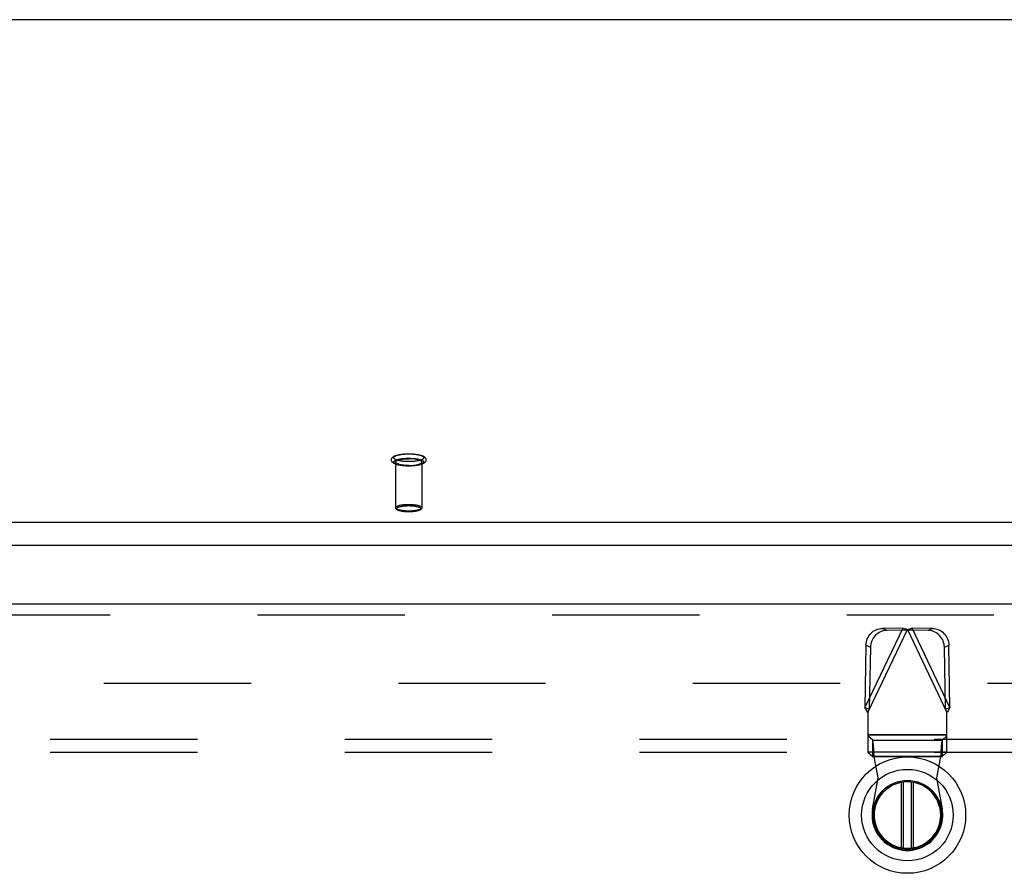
# Model space of a CAD drawing. Header units: inches. Extents: x 0 to 253, y 0 to 164.
# Tile 50 of 97: x 52 to 61, y 114 to 122. Entities that reach past the tile are written whole.
import ezdxf

# ---------------------------------------------------------------- set-up
doc = ezdxf.new("R2010")
doc.units = ezdxf.units.IN
doc.header["$LTSCALE"] = 13.939812
doc.header["$MEASUREMENT"] = 0
doc.linetypes.add('HIDDEN', pattern=[0.2, 0.1, -0.1])
doc.layers.get('0').update_dxf_attribs({"linetype": 'CONTINUOUS'})
for name, color, linetype in [('DEFAULT_2', 8, 'HIDDEN'), ('LEFTHAND_DOOR_ASSEMBLY', 7, 'CONTINUOUS'), ('SUBPANEL', 7, 'CONTINUOUS')]:
    doc.layers.add(name, color=color, linetype=linetype)

msp = doc.modelspace()

# ---------------------------------------------------------------- linework, layer by layer
at = {"color": 7, "linetype": 'Continuous'}
for p, q in [((112.1563, 122.1232), (44.4763, 122.1232)), ((44.0507, 117.3666), (112.5819, 117.3666)), ((44.0663, 117.1483), (112.5663, 117.1483))]:
    msp.add_line(p, q, dxfattribs=at)
at = {"layer": 'DEFAULT_2', "color": 8, "linetype": 'HIDDEN'}
for p, q in [((55.1923, 117.9343), (55.1923, 117.5025)), ((55.4403, 117.9343), (55.4403, 117.5025)), ((44.0663, 115.8429), (76.6703, 115.8429))]:
    msp.add_line(p, q, dxfattribs=at)
for points in [[(55.3163, 117.8968), (55.3046, 117.8969), (55.293, 117.8973), (55.2814, 117.8979), (55.2701, 117.8987), (55.2589, 117.8998), (55.2481, 117.9011), (55.2375, 117.9027), (55.2274, 117.9045), (55.2175, 117.9065), (55.2082, 117.9089), (55.1992, 117.9115), (55.1911, 117.9143), (55.1842, 117.9172), (55.1782, 117.9202), (55.1729, 117.9233), (55.1684, 117.9265), (55.1644, 117.9299), (55.161, 117.9335), (55.1582, 117.9373), (55.156, 117.9413), (55.1543, 117.9455), (55.1533, 117.9498), (55.1528, 117.9542), (55.153, 117.9586), (55.1539, 117.963), (55.1553, 117.9674), (55.1575, 117.9716), (55.1603, 117.9757), (55.1637, 117.9795), (55.1677, 117.983), (55.1723, 117.9864), (55.1776, 117.9896), (55.1837, 117.9927), (55.1908, 117.9956), (55.199, 117.9985), (55.208, 118.0012), (55.2174, 118.0035), (55.2272, 118.0056), (55.2375, 118.0074), (55.248, 118.009), (55.2589, 118.0103), (55.2701, 118.0114), (55.2814, 118.0122), (55.293, 118.0128), (55.3046, 118.0132), (55.3163, 118.0133)], [(55.3163, 117.9391), (55.3058, 117.9392), (55.2953, 117.9395), (55.2849, 117.94), (55.2747, 117.9407), (55.2647, 117.9416), (55.2549, 117.9427), (55.2455, 117.944), (55.2365, 117.9454), (55.2279, 117.9471), (55.2198, 117.9488), (55.2123, 117.9508), (55.2054, 117.9529), (55.1991, 117.9551), (55.1934, 117.9574), (55.1884, 117.9599), (55.1842, 117.9624), (55.1807, 117.965), (55.1779, 117.9676), (55.1759, 117.9703), (55.1747, 117.9731), (55.1743, 117.9758), (55.1747, 117.9786), (55.1759, 117.9813), (55.1779, 117.984), (55.1807, 117.9867), (55.1842, 117.9893), (55.1884, 117.9918), (55.1934, 117.9942), (55.1991, 117.9965), (55.2054, 117.9988), (55.2123, 118.0008), (55.2198, 118.0028), (55.2279, 118.0046), (55.2365, 118.0062), (55.2455, 118.0077), (55.2549, 118.009), (55.2647, 118.01), (55.2747, 118.011), (55.2849, 118.0117), (55.2953, 118.0122), (55.3058, 118.0125), (55.3163, 118.0126)], [(55.3163, 117.8975), (55.3058, 117.8976), (55.2953, 117.8979), (55.2849, 117.8984), (55.2747, 117.8991), (55.2647, 117.9), (55.2549, 117.9011), (55.2455, 117.9024), (55.2365, 117.9039), (55.2279, 117.9055), (55.2198, 117.9073), (55.2123, 117.9093), (55.2054, 117.9113), (55.1991, 117.9136), (55.1934, 117.9159), (55.1884, 117.9183), (55.1842, 117.9208), (55.1807, 117.9234), (55.1779, 117.9261), (55.1759, 117.9288), (55.1747, 117.9315), (55.1743, 117.9343), (55.1747, 117.937), (55.1759, 117.9398), (55.1779, 117.9425), (55.1807, 117.9451), (55.1842, 117.9477), (55.1884, 117.9502), (55.1934, 117.9527), (55.1991, 117.955), (55.2054, 117.9572), (55.2123, 117.9593), (55.2198, 117.9612), (55.2279, 117.963), (55.2365, 117.9647), (55.2455, 117.9661), (55.2549, 117.9674), (55.2647, 117.9685), (55.2747, 117.9694), (55.2849, 117.9701), (55.2953, 117.9706), (55.3058, 117.9709), (55.3163, 117.971)], [(55.3163, 118.0133), (55.328, 118.0132), (55.3397, 118.0128), (55.3512, 118.0122), (55.3626, 118.0114), (55.3737, 118.0103), (55.3846, 118.009), (55.3951, 118.0074), (55.4053, 118.0056), (55.4151, 118.0036), (55.4245, 118.0012), (55.4334, 117.9986), (55.4415, 117.9958), (55.4485, 117.9929), (55.4545, 117.9899), (55.4597, 117.9868), (55.4643, 117.9836), (55.4682, 117.9802), (55.4716, 117.9766), (55.4744, 117.9728), (55.4767, 117.9688), (55.4783, 117.9646), (55.4794, 117.9603), (55.4798, 117.9559), (55.4796, 117.9515), (55.4788, 117.9471), (55.4773, 117.9427), (55.4752, 117.9385), (55.4724, 117.9344), (55.469, 117.9306), (55.465, 117.9271), (55.4604, 117.9237), (55.4551, 117.9205), (55.4489, 117.9174), (55.4419, 117.9145), (55.4337, 117.9116), (55.4247, 117.9089), (55.4153, 117.9066), (55.4054, 117.9045), (55.3952, 117.9027), (55.3846, 117.9011), (55.3738, 117.8998), (55.3626, 117.8987), (55.3512, 117.8979), (55.3397, 117.8973), (55.328, 117.8969), (55.3163, 117.8968)], [(55.3163, 118.0126), (55.3269, 118.0125), (55.3373, 118.0122), (55.3477, 118.0117), (55.358, 118.011), (55.368, 118.01), (55.3777, 118.009), (55.3872, 118.0077), (55.3962, 118.0062), (55.4047, 118.0046), (55.4128, 118.0028), (55.4203, 118.0008), (55.4273, 117.9988), (55.4336, 117.9965), (55.4393, 117.9942), (55.4442, 117.9918), (55.4485, 117.9893), (55.452, 117.9867), (55.4548, 117.984), (55.4567, 117.9813), (55.4579, 117.9786), (55.4583, 117.9758), (55.4579, 117.9731), (55.4567, 117.9703), (55.4548, 117.9676), (55.452, 117.965), (55.4485, 117.9624), (55.4442, 117.9599), (55.4393, 117.9574), (55.4336, 117.9551), (55.4273, 117.9529), (55.4203, 117.9508), (55.4128, 117.9488), (55.4047, 117.9471), (55.3962, 117.9454), (55.3872, 117.944), (55.3777, 117.9427), (55.368, 117.9416), (55.358, 117.9407), (55.3477, 117.94), (55.3373, 117.9395), (55.3269, 117.9392), (55.3163, 117.9391)], [(55.3163, 117.971), (55.3269, 117.9709), (55.3373, 117.9706), (55.3477, 117.9701), (55.358, 117.9694), (55.368, 117.9685), (55.3777, 117.9674), (55.3872, 117.9661), (55.3962, 117.9647), (55.4047, 117.963), (55.4128, 117.9612), (55.4203, 117.9593), (55.4273, 117.9572), (55.4336, 117.955), (55.4393, 117.9527), (55.4442, 117.9502), (55.4485, 117.9477), (55.452, 117.9451), (55.4548, 117.9425), (55.4567, 117.9398), (55.4579, 117.937), (55.4583, 117.9343), (55.4579, 117.9315), (55.4567, 117.9288), (55.4548, 117.9261), (55.452, 117.9234), (55.4485, 117.9208), (55.4442, 117.9183), (55.4393, 117.9159), (55.4336, 117.9136), (55.4273, 117.9113), (55.4203, 117.9093), (55.4128, 117.9073), (55.4047, 117.9055), (55.3962, 117.9039), (55.3872, 117.9024), (55.3777, 117.9011), (55.368, 117.9), (55.358, 117.8991), (55.3477, 117.8984), (55.3373, 117.8979), (55.3269, 117.8976), (55.3163, 117.8975)], [(55.1923, 117.9343), (55.1927, 117.9368), (55.1939, 117.9393), (55.1958, 117.9418), (55.1984, 117.9442), (55.2018, 117.9466), (55.2058, 117.9489), (55.2106, 117.951), (55.216, 117.9531), (55.222, 117.9551), (55.2286, 117.957), (55.2358, 117.9587), (55.2434, 117.9602), (55.2515, 117.9616), (55.26, 117.9629), (55.2689, 117.9639), (55.278, 117.9648), (55.2874, 117.9655), (55.2969, 117.966), (55.3066, 117.9663), (55.3163, 117.9664)], [(55.3163, 117.9022), (55.3066, 117.9023), (55.2969, 117.9026), (55.2874, 117.9031), (55.278, 117.9038), (55.2689, 117.9046), (55.26, 117.9057), (55.2515, 117.9069), (55.2434, 117.9083), (55.2358, 117.9099), (55.2286, 117.9116), (55.222, 117.9134), (55.216, 117.9154), (55.2106, 117.9175), (55.2058, 117.9197), (55.2018, 117.922), (55.1984, 117.9244), (55.1958, 117.9268), (55.1939, 117.9293), (55.1927, 117.9318), (55.1923, 117.9343)], [(55.4403, 117.9343), (55.4399, 117.9368), (55.4388, 117.9393), (55.4369, 117.9418), (55.4343, 117.9442), (55.4309, 117.9466), (55.4268, 117.9489), (55.4221, 117.951), (55.4166, 117.9531), (55.4106, 117.9551), (55.404, 117.957), (55.3969, 117.9587), (55.3892, 117.9602), (55.3811, 117.9616), (55.3726, 117.9629), (55.3638, 117.9639), (55.3546, 117.9648), (55.3453, 117.9655), (55.3357, 117.966), (55.3261, 117.9663), (55.3163, 117.9664)], [(55.3163, 117.9022), (55.3261, 117.9023), (55.3357, 117.9026), (55.3453, 117.9031), (55.3546, 117.9038), (55.3638, 117.9046), (55.3726, 117.9057), (55.3811, 117.9069), (55.3892, 117.9083), (55.3969, 117.9099), (55.404, 117.9116), (55.4106, 117.9134), (55.4166, 117.9154), (55.4221, 117.9175), (55.4268, 117.9197), (55.4309, 117.922), (55.4343, 117.9244), (55.4369, 117.9268), (55.4388, 117.9293), (55.4399, 117.9318), (55.4403, 117.9343)], [(55.1923, 117.5025), (55.1927, 117.5051), (55.1939, 117.5076), (55.1958, 117.5101), (55.1985, 117.5125), (55.202, 117.5149), (55.2062, 117.5172), (55.211, 117.5195), (55.2166, 117.5216), (55.2227, 117.5236), (55.2295, 117.5254), (55.2368, 117.5271), (55.2446, 117.5287), (55.2529, 117.5301), (55.2616, 117.5313), (55.2706, 117.5323), (55.2798, 117.5332), (55.2891, 117.5338), (55.2984, 117.5343), (55.3074, 117.5345), (55.3163, 117.5346)], [(55.3163, 117.4704), (55.3075, 117.4705), (55.2984, 117.4708), (55.2892, 117.4712), (55.2799, 117.4718), (55.2707, 117.4727), (55.2617, 117.4737), (55.253, 117.4749), (55.2447, 117.4763), (55.2368, 117.4779), (55.2295, 117.4796), (55.2228, 117.4815), (55.2166, 117.4834), (55.2111, 117.4855), (55.2062, 117.4878), (55.202, 117.4901), (55.1986, 117.4925), (55.1958, 117.4949), (55.1939, 117.4974), (55.1927, 117.5), (55.1923, 117.5025)], [(55.3163, 117.463), (55.3072, 117.4631), (55.2982, 117.4634), (55.2892, 117.4638), (55.2804, 117.4645), (55.2718, 117.4653), (55.2634, 117.4663), (55.2553, 117.4675), (55.2475, 117.4688), (55.24, 117.4703), (55.2329, 117.472), (55.2262, 117.4739), (55.22, 117.476), (55.2143, 117.4783), (55.2094, 117.4806), (55.2053, 117.483), (55.2018, 117.4855), (55.1989, 117.488), (55.1965, 117.4907), (55.1947, 117.4936), (55.1934, 117.4965), (55.1926, 117.4995), (55.1923, 117.5025)], [(55.3163, 117.4633), (55.3081, 117.4634), (55.2998, 117.4637), (55.2913, 117.4641), (55.2828, 117.4647), (55.2744, 117.4654), (55.2661, 117.4664), (55.2581, 117.4675), (55.2504, 117.4688), (55.2432, 117.4702), (55.2365, 117.4718), (55.2303, 117.4735), (55.2246, 117.4753), (55.2196, 117.4773), (55.2151, 117.4793), (55.2112, 117.4814), (55.2081, 117.4836), (55.2056, 117.4859), (55.2038, 117.4882), (55.2027, 117.4905), (55.2023, 117.4928), (55.2027, 117.4952), (55.2038, 117.4975), (55.2056, 117.4998), (55.208, 117.5021), (55.2112, 117.5043), (55.2151, 117.5064), (55.2195, 117.5084), (55.2246, 117.5104), (55.2303, 117.5122), (55.2365, 117.5139), (55.2432, 117.5155), (55.2504, 117.5169), (55.258, 117.5182), (55.2661, 117.5193), (55.2743, 117.5203), (55.2828, 117.5211), (55.2913, 117.5216), (55.2998, 117.522), (55.3081, 117.5223), (55.3163, 117.5224)], [(55.3163, 117.5346), (55.3252, 117.5345), (55.3343, 117.5343), (55.3435, 117.5338), (55.3528, 117.5332), (55.362, 117.5324), (55.371, 117.5313), (55.3797, 117.5301), (55.388, 117.5287), (55.3958, 117.5271), (55.4031, 117.5254), (55.4099, 117.5236), (55.4161, 117.5216), (55.4216, 117.5195), (55.4265, 117.5173), (55.4306, 117.5149), (55.4341, 117.5126), (55.4368, 117.5101), (55.4388, 117.5076), (55.4399, 117.5051), (55.4403, 117.5025)], [(55.3163, 117.5224), (55.3245, 117.5223), (55.3328, 117.522), (55.3413, 117.5216), (55.3498, 117.5211), (55.3583, 117.5203), (55.3666, 117.5193), (55.3746, 117.5182), (55.3822, 117.5169), (55.3894, 117.5155), (55.3961, 117.5139), (55.4023, 117.5122), (55.408, 117.5104), (55.4131, 117.5084), (55.4176, 117.5064), (55.4214, 117.5043), (55.4246, 117.5021), (55.4271, 117.4998), (55.4289, 117.4975), (55.43, 117.4952), (55.4303, 117.4929), (55.43, 117.4905), (55.4289, 117.4882), (55.4271, 117.4859), (55.4246, 117.4836), (55.4214, 117.4814), (55.4176, 117.4793), (55.4131, 117.4773), (55.408, 117.4753), (55.4024, 117.4735), (55.3962, 117.4718), (55.3894, 117.4702), (55.3823, 117.4688), (55.3746, 117.4675), (55.3666, 117.4664), (55.3583, 117.4654), (55.3499, 117.4647), (55.3413, 117.4641), (55.3328, 117.4637), (55.3245, 117.4634), (55.3163, 117.4633)], [(55.4403, 117.5025), (55.4401, 117.4995), (55.4393, 117.4965), (55.438, 117.4935), (55.4361, 117.4907), (55.4337, 117.488), (55.4308, 117.4854), (55.4273, 117.483), (55.4232, 117.4806), (55.4182, 117.4782), (55.4125, 117.476), (55.4062, 117.4739), (55.3995, 117.472), (55.3924, 117.4703), (55.385, 117.4688), (55.3772, 117.4674), (55.3691, 117.4663), (55.3607, 117.4653), (55.3521, 117.4645), (55.3434, 117.4638), (55.3344, 117.4634), (55.3254, 117.4631), (55.3163, 117.463)], [(55.4403, 117.5025), (55.4399, 117.5), (55.4388, 117.4974), (55.4368, 117.4949), (55.4341, 117.4925), (55.4307, 117.4901), (55.4265, 117.4878), (55.4216, 117.4856), (55.4161, 117.4834), (55.4099, 117.4815), (55.4032, 117.4796), (55.3959, 117.4779), (55.388, 117.4763), (55.3797, 117.4749), (55.371, 117.4737), (55.362, 117.4727), (55.3528, 117.4718), (55.3435, 117.4712), (55.3343, 117.4708), (55.3252, 117.4705), (55.3163, 117.4704)]]:
    msp.add_lwpolyline(points, dxfattribs=at)
at = {"layer": 'LEFTHAND_DOOR_ASSEMBLY', "color": 3, "linetype": 'Continuous'}
msp.add_line((42.7333, 116.5929), (77.3368, 116.5929), dxfattribs=at)
at = {"layer": 'LEFTHAND_DOOR_ASSEMBLY', "color": 8, "linetype": 'HIDDEN'}
for p, q in [((42.7333, 116.4889), (77.3368, 116.4889)), ((59.991, 116.3636), (59.6335, 115.6109)), ((59.6616, 115.5628), (60.0356, 116.3502)), ((59.991, 116.3636), (59.7981, 116.3602)), ((59.8397, 116.3405), (59.7981, 116.3602)), ((60.0326, 116.3438), (59.8397, 116.3405)), ((59.991, 116.3636), (60.0326, 116.3438)), ((59.991, 116.3636), (60.0057, 116.3592)), ((60.0057, 116.3592), (60.0206, 116.3548)), ((60.0206, 116.3548), (60.0356, 116.3502)), ((60.0356, 116.3502), (60.0582, 116.357)), ((60.0356, 116.3502), (60.4096, 115.5628)), ((60.0387, 116.3438), (60.0802, 116.3636)), ((60.2316, 116.3405), (60.0387, 116.3438)), ((60.4378, 115.6109), (60.0802, 116.3636)), ((60.2732, 116.3602), (60.0802, 116.3636)), ((60.2732, 116.3602), (60.2316, 116.3405)), ((59.6435, 116.2013), (59.6335, 115.6109)), ((59.6435, 116.2013), (59.6851, 116.1816)), ((60.3861, 116.1816), (60.4277, 116.2013)), ((60.4378, 115.6109), (60.4277, 116.2013)), ((59.6851, 116.1816), (59.675, 115.5911)), ((60.3962, 115.5911), (60.3861, 116.1816)), ((59.675, 115.5911), (59.6335, 115.6109)), ((59.6616, 115.5628), (59.6616, 115.189)), ((60.4378, 115.6109), (60.3962, 115.5911)), ((60.4096, 115.189), (60.4096, 115.5628)), ((60.4096, 115.3515), (59.6616, 115.3515)), ((60.4096, 115.3477), (59.6616, 115.3477)), ((59.7077, 115.3025), (59.6616, 115.3441)), ((59.7077, 115.1474), (59.7077, 115.3025)), ((59.7077, 115.3025), (60.3636, 115.3025)), ((60.4096, 115.3441), (60.3636, 115.3025)), ((60.3636, 115.3025), (60.3636, 115.1474)), ((59.6616, 115.1926), (60.4096, 115.1926)), ((59.6616, 115.189), (59.7077, 115.1474)), ((60.3636, 115.1474), (60.4096, 115.189)), ((60.3636, 115.1474), (59.7077, 115.1474)), ((59.76, 114.9467), (59.7222, 115.1436)), ((60.3491, 115.1436), (59.7222, 115.1436)), ((60.3491, 115.1436), (60.3112, 114.9467)), ((59.7064, 114.6524), (59.76, 114.9467)), ((60.3112, 114.9467), (60.3649, 114.6524))]:
    msp.add_line(p, q, dxfattribs=at)
at = {"layer": 'LEFTHAND_DOOR_ASSEMBLY', "color": 7, "linetype": 'Continuous'}
for p, q in [((59.9805, 114.2823), (59.9805, 114.9025)), ((59.9962, 114.9048), (59.9962, 114.2799)), ((60.075, 114.2799), (60.075, 114.9048)), ((60.0907, 114.9025), (60.0907, 114.2823))]:
    msp.add_line(p, q, dxfattribs=at)
at = {"layer": 'LEFTHAND_DOOR_ASSEMBLY', "color": 8, "linetype": 'HIDDEN'}
for points in [[(59.6435, 116.2013), (59.6445, 116.2168), (59.647, 116.2319), (59.6509, 116.2469), (59.6561, 116.2614), (59.6628, 116.2753), (59.6706, 116.2886), (59.6797, 116.3011), (59.6899, 116.3126), (59.7011, 116.323), (59.7132, 116.3324), (59.7261, 116.3405), (59.7397, 116.3473), (59.7538, 116.3527), (59.7683, 116.3567), (59.7831, 116.3592), (59.7981, 116.3602)], [(59.8397, 116.3405), (59.8247, 116.3394), (59.8099, 116.3369), (59.7954, 116.3329), (59.7813, 116.3275), (59.7677, 116.3207), (59.7548, 116.3126), (59.7427, 116.3033), (59.7315, 116.2928), (59.7213, 116.2813), (59.7122, 116.2688), (59.7043, 116.2556), (59.6977, 116.2416), (59.6925, 116.2271), (59.6886, 116.2122), (59.6861, 116.197), (59.6851, 116.1816)], [(60.0582, 116.357), (60.073, 116.3614), (60.0802, 116.3636)], [(60.3861, 116.1816), (60.3851, 116.197), (60.3827, 116.2122), (60.3788, 116.2271), (60.3735, 116.2416), (60.3669, 116.2556), (60.359, 116.2688), (60.3499, 116.2813), (60.3398, 116.2928), (60.3286, 116.3033), (60.3164, 116.3126), (60.3035, 116.3207), (60.29, 116.3275), (60.2759, 116.3329), (60.2613, 116.3369), (60.2466, 116.3394), (60.2316, 116.3405)], [(60.2732, 116.3602), (60.2882, 116.3592), (60.3029, 116.3567), (60.3174, 116.3527), (60.3316, 116.3473), (60.3451, 116.3405), (60.358, 116.3324), (60.3701, 116.323), (60.3814, 116.3126), (60.3915, 116.301), (60.4006, 116.2886), (60.4085, 116.2753), (60.4151, 116.2614), (60.4204, 116.2469), (60.4243, 116.2319), (60.4267, 116.2168), (60.4277, 116.2013)], [(59.6616, 115.5628), (59.652, 115.5789), (59.6473, 115.587), (59.6426, 115.595), (59.638, 115.6029), (59.6335, 115.6109)], [(60.424, 115.587), (60.4144, 115.5709), (60.4096, 115.5628)], [(60.4378, 115.6109), (60.4333, 115.6029), (60.4286, 115.595), (60.424, 115.587)], [(59.7191, 115.1911), (59.718, 115.2063), (59.717, 115.2208), (59.716, 115.2345), (59.7149, 115.2473), (59.7139, 115.2591), (59.7128, 115.2698), (59.7118, 115.2792), (59.7108, 115.2872), (59.7097, 115.2938), (59.7087, 115.2989), (59.7077, 115.3025)], [(60.3636, 115.3025), (60.3626, 115.2989), (60.3615, 115.2938), (60.3605, 115.2872), (60.3594, 115.2792), (60.3584, 115.2698), (60.3574, 115.2591), (60.3563, 115.2473), (60.3553, 115.2345), (60.3543, 115.2208), (60.3532, 115.2063), (60.3522, 115.1911), (60.3511, 115.1756), (60.3491, 115.1436)], [(59.7222, 115.1436), (59.7211, 115.1596), (59.7191, 115.1911)], [(59.7077, 115.1474), (59.7101, 115.1472), (59.7125, 115.1467), (59.7149, 115.1461), (59.7173, 115.1453), (59.7198, 115.1445), (59.7222, 115.1436)], [(60.3491, 115.1436), (60.3515, 115.1445), (60.3539, 115.1453), (60.3563, 115.1461), (60.3588, 115.1467), (60.3612, 115.1472), (60.3636, 115.1474)]]:
    msp.add_lwpolyline(points, dxfattribs=at)
at = {"layer": 'LEFTHAND_DOOR_ASSEMBLY', "color": 7, "linetype": 'Continuous'}
for radius in [0.5512, 0.4331, 0.3287, 0.3169]:
    msp.add_circle((60.0356, 114.5924), radius, dxfattribs=at)
msp.add_arc((60.0356, 114.5924), 0.315, 100.07866, 79.92134, dxfattribs=at)
at = {"layer": 'LEFTHAND_DOOR_ASSEMBLY', "color": 8, "linetype": 'HIDDEN'}
msp.add_arc((60.0356, 114.5924), 0.3346, 169.67298, 10.32702, dxfattribs=at)
at = {"layer": 'SUBPANEL', "color": 8, "linetype": 'HIDDEN'}
for p, q in [((46.3476, 115.3117), (110.2851, 115.3117)), ((46.3476, 115.1867), (110.2851, 115.1867))]:
    msp.add_line(p, q, dxfattribs=at)

doc.saveas('drawing.dxf')
